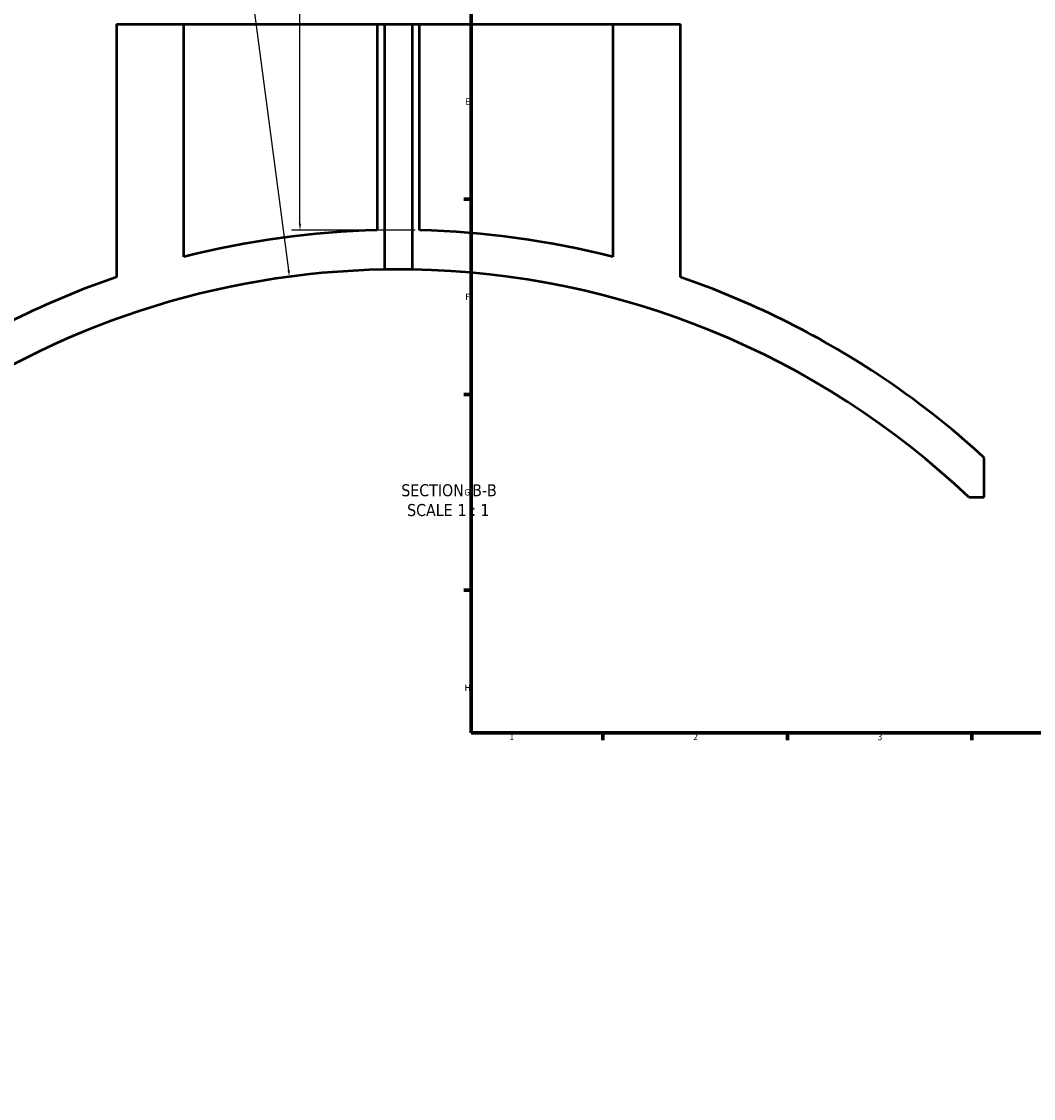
# Model space of a CAD drawing. Header units: millimetres. Extents: x -579 to 1117, y -250 to 903.
# Tile 2 of 10: x -151 to 234, y -119 to 290. Entities that reach past the tile are written whole.
import ezdxf

# ---------------------------------------------------------------- set-up
doc = ezdxf.new("R2010")
doc.units = ezdxf.units.MM
for name, color, linetype, lineweight in [('Border (ANSI)', 7, 'Continuous', 70), ('Dimension (ANSI)', 7, 'Continuous', 25), ('Symbol (ANSI)', 7, 'Continuous', 25), ('Visible (ANSI)', 7, 'Continuous', 50)]:
    doc.layers.add(name, color=color, linetype=linetype, lineweight=lineweight)
doc.styles.add('Label Text (ANSI)', font='tahoma.ttf')
doc.styles.add('Note Text (ANSI)', font='tahoma.ttf')
doc.dimstyles.new('Default - mm (ANSI)', dxfattribs={"dimtxt": 2.4, "dimasz": 2.5, "dimexe": 3.175, "dimexo": 1.6002, "dimgap": 0.8, "dimtad": 0, "dimtoh": 1, "dimdec": 0, "dimrnd": 1e-08, "dimzin": 4, "dimdsep": 46, "dimtxsty": 'Note Text (ANSI)', "dimcen": 0.09, "dimdle": 10, "dimclrd": 256, "dimclre": 256, "dimclrt": 5, "dimadec": 1, "dimazin": 1, "dimtfac": 1.27, "dimtofl": 0, "dimtmove": 0, "dimatfit": 3, "dimfxl": 1, "dimtolj": 1, "dimtzin": 4, "dimlwd": -1, "dimlwe": -1, "dimarcsym": 0})

# ---------------------------------------------------------------- blocks, each defined once
blk = doc.blocks.new('Borders Default Border')
at = {"layer": 'Border (ANSI)'}
for p, q in [((20, 222.75), (17.2, 222.75)), ((20, 148.5), (17.2, 148.5)), ((20, 74.25), (17.2, 74.25)), ((70.08, 20), (70.08, 17.2)), ((140.17, 20), (140.17, 17.2)), ((210.25, 20), (210.25, 17.2))]:
    blk.add_line(p, q, dxfattribs=at)
at = {"layer": 'Border (ANSI)', "flags": 128}
blk.add_lwpolyline([(20, 20), (20, 574), (821, 574), (821, 20), (20, 20)], dxfattribs=at)
at = {"layer": 'Border (ANSI)', "color": 5, "true_color": 0x0000ff, "char_height": 2.4, "attachment_point": 7, "style": 'Note Text (ANSI)'}
for s, insert in [('E', (17.71, 258.68)), ('F', (17.78, 184.43)), ('G', (17.4, 110.13)), ('H', (17.53, 35.93)), ('1', (34.5, 17.2)), ('2', (104.4, 17.2)), ('3', (174.46, 17.15))]:
    blk.add_mtext(s, dxfattribs=dict(at, insert=insert))
blk = doc.blocks.new('*D12')
at = {"layer": 'Defpoints', "color": 0, "transparency": 16777216}
for p in [(-78.46, 369.73), (-45.11, 210.95), (0.29, 210.95)]:
    blk.add_point(p, dxfattribs=at)
at = {"layer": 'Dimension (ANSI)', "transparency": 16777216}
for p, q in [((-76.86, 369.73), (-41.93, 369.73)), ((-45.11, 367.23), (-45.11, 314.96)), ((-45.11, 213.45), (-45.11, 308.46)), ((-1.31, 210.95), (-48.28, 210.95))]:
    blk.add_line(p, q, dxfattribs=at)
for points in [[(-45.53, 367.23), (-44.69, 367.23), (-45.11, 369.73)], [(-45.53, 213.45), (-44.69, 213.45), (-45.11, 210.95)]]:
    blk.add_solid(points, dxfattribs=at)
at = {"layer": 'Dimension (ANSI)', "color": 5, "transparency": 16777216, "insert": (-46.36, 309.26), "char_height": 2.4, "attachment_point": 1, "rotation": 90, "style": 'Note Text (ANSI)'}
blk.add_mtext('\\A1;159', dxfattribs=at)
blk = doc.blocks.new('*D13')
at = {"layer": 'Defpoints', "color": 0, "transparency": 16777216}
for p in [(-49.14, 193.31), (-7.71, -118.95)]:
    blk.add_point(p, dxfattribs=at)
at = {"layer": 'Dimension (ANSI)', "transparency": 16777216}
for p, q in [((-83.55, 428.44), (-80.34, 428.44)), ((-80.34, 428.44), (-49.47, 195.79))]:
    blk.add_line(p, q, dxfattribs=at)
blk.add_solid([(-49.06, 195.84), (-49.89, 195.74), (-49.14, 193.31)], dxfattribs=at)
at = {"layer": 'Dimension (ANSI)', "color": 5, "transparency": 16777216, "insert": (-91.39, 429.69), "char_height": 2.4, "attachment_point": 1, "style": 'Note Text (ANSI)'}
blk.add_mtext('\\A1;R315', dxfattribs=at)

msp = doc.modelspace()

# ---------------------------------------------------------------- linework, layer by layer
at = {"layer": 'Visible (ANSI)'}
for p, q in [((-114.91, 289.29), (-89.21, 289.29)), ((-114.91, 289.29), (-114.91, 193.15)), ((-89.21, 200.83), (-89.21, 289.29)), ((-89.21, 289.29), (-15.71, 289.29)), ((-15.71, 289.29), (-12.91, 289.29)), ((-15.71, 289.29), (-15.71, 210.95)), ((-12.91, 196.01), (-12.91, 289.29)), ((-12.91, 289.29), (-2.51, 289.29)), ((-2.51, 289.29), (0.29, 289.29)), ((-2.51, 289.29), (-2.51, 196.01)), ((0.29, 210.95), (0.29, 289.29)), ((0.29, 289.29), (73.79, 289.29)), ((73.79, 289.29), (73.79, 200.83)), ((73.79, 289.29), (99.49, 289.29)), ((99.49, 193.15), (99.49, 289.29)), ((215.04, 109.53), (215.04, 124.53)), ((209.13, 109.53), (215.04, 109.53))]:
    msp.add_line(p, q, dxfattribs=at)
for radius, start, end in [(330, 91.3891, 104.2983), (330, 75.7017, 88.6109), (315, 90.9459, 125.3501), (330, 108.9564, 123.5231), (315, 46.4965, 89.0541), (330, 56.4769, 71.0436), (330, 47.5459, 56.4769)]:
    msp.add_arc((-7.71, -118.95), radius, start, end, dxfattribs=at)
msp.add_open_spline([(-2.51, 196.01), (-2.51, 196.01), (-2.64, 196.01), (-3.17, 196.02), (-3.57, 196.02), (-4.5, 196.03), (-5.08, 196.04), (-6.36, 196.05), (-7.06, 196.05), (-8.37, 196.05), (-9.06, 196.05), (-10.34, 196.04), (-10.93, 196.03), (-11.85, 196.02), (-12.25, 196.02), (-12.78, 196.01), (-12.91, 196.01), (-12.91, 196.01)], degree=3, knots=[0, 0, 0, 0, 0.195881, 0.195881, 0.391762, 0.391762, 0.587643, 0.587643, 0.783524, 0.783524, 0.979404, 0.979404, 1.175285, 1.175285, 1.371166, 1.371166, 1.567047, 1.567047, 1.567047, 1.567047], dxfattribs=at)

# ---------------------------------------------------------------- block references
msp.add_blockref('Borders Default Border', (0, 0))

# ---------------------------------------------------------------- texts
at = {"layer": 'Symbol (ANSI)', "char_height": 4.572, "attachment_point": 7, "style": 'Label Text (ANSI)'}
for s, insert in [('SECTION', (-6.6, 109.78)), (' B-B', (18.63, 109.88)), ('SCALE', (-4.38, 102.27)), (' 1 : 1', (13.09, 102.35))]:
    msp.add_mtext(s, dxfattribs=dict(at, insert=insert))

# ---------------------------------------------------------------- dimensions: what is measured, and where the dimension line sits
at = {"layer": 'Dimension (ANSI)'}
dim = msp.add_radius_dim(center=(-7.71, -118.95), mpoint=(-49.14, 193.31), dimstyle='Default - mm (ANSI)', override={"dimgap": 0.8, "dimtih": 1, "dimdec": 0, "dimlfac": 1, "dimcen": 0, "dimtol": 0, "dimlim": 0, "dimtp": 0, "dimtm": 0, "dimtdec": 2}, dxfattribs=at)
dim.commit()
dim.dimension.update_dxf_attribs({"geometry": '*D13', "text_midpoint": (-87.87, 428.44), "dimtype": 164})
dim = msp.add_linear_dim(base=(-45.11, 210.95), p1=(-78.46, 369.73), p2=(0.29, 210.95), angle=90, dimstyle='Default - mm (ANSI)', override={"dimgap": 0.8, "dimtoh": 0, "dimdec": 0, "dimtol": 0, "dimlim": 0, "dimtp": 0, "dimtm": 0, "dimtdec": 2, "dimatfit": 1}, dxfattribs=at)
dim.commit()
dim.dimension.update_dxf_attribs({"geometry": '*D12', "text_midpoint": (-45.11, 311.71), "dimtype": 160})

doc.saveas('drawing.dxf')
